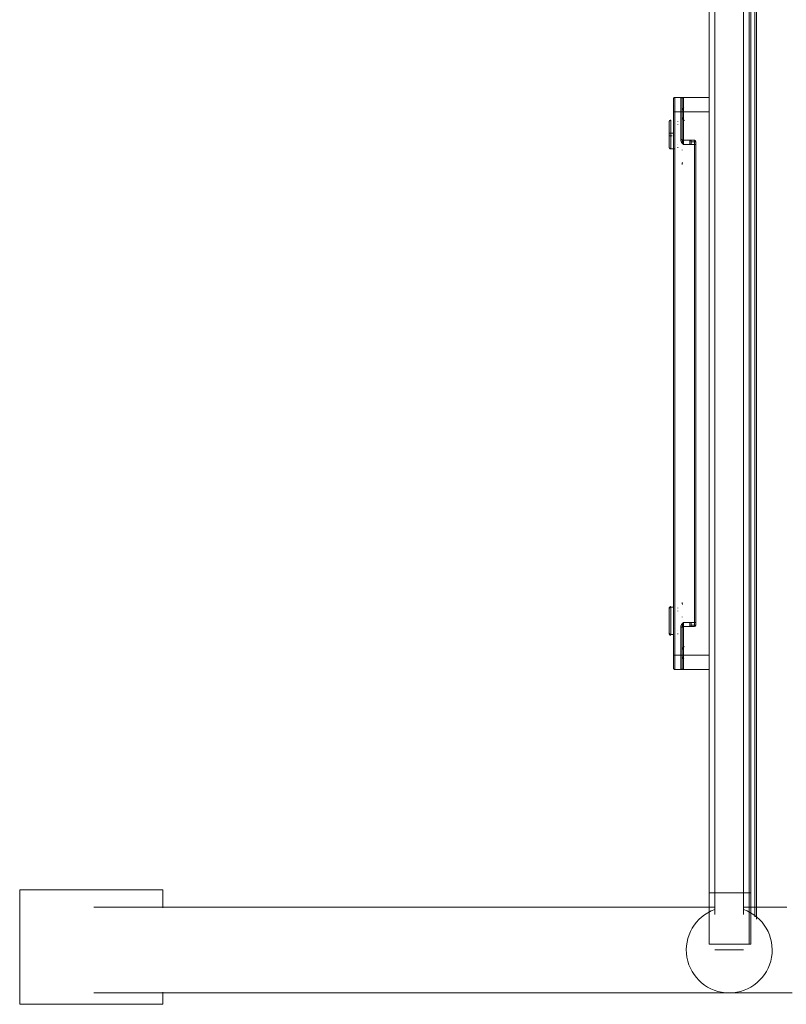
# Model space of a CAD drawing. Header units: millimetres. Extents: x -3388 to 301539, y -5590 to 54660.
# Tile 73 of 216: x 40666 to 40934, y 22081 to 22425. Entities that reach past the tile are written whole.
import ezdxf

# ---------------------------------------------------------------- set-up
doc = ezdxf.new("R2010")
doc.units = ezdxf.units.MM
doc.layers.add('I-FURN', color=30, linetype='Continuous', lineweight=13)

# ---------------------------------------------------------------- blocks, each defined once
blk = doc.blocks.new('300_82_oth_Cascando Whiteboard Round 20 - 4104___default_dwg_72_CADO_WH_D2_ME_WH_4104-19556229-4e verdieping - bouwdeel 3_ 4_ 5')
at = {"layer": 'I-FURN', "color": 8, "lineweight": 9}
for p, q in [((98.5, 14.46), (103, 14.46)), ((293, 14.46), (297.5, 14.46)), ((20, 2), (13.2, 2)), ((13.2, 2), (20, 2)), ((20, -12), (12.69, -12)), ((12.69, -12), (20, -12))]:
    blk.add_line(p, q, dxfattribs=at)
at = {"layer": 'I-FURN', "color": 8, "lineweight": 9, "flags": 128}
for points in [[(10.75, -14.5), (18, -14.5), (1466, -14.5), (1476.75, -14.5)], [(1476.47, -14), (1466, -14), (18, -14), (11.53, -14)]]:
    blk.add_lwpolyline(points, dxfattribs=at)
at = {"layer": 'I-FURN', "color": 8, "lineweight": 9}
for centre, start, end in [((98.5, 13.96), 90, 180), ((297.5, 13.96), 0, 90)]:
    blk.add_arc(centre, 0.5, start, end, dxfattribs=at)
blk = doc.blocks.new('300_82_oth_Cascando Whiteboard Round 20 - 4104___default_dwg_72cado_wh21AD191D793464E4B9ED8C6E3807C616E-19556230-4e verdieping - bouwdeel 3_ 4_ 5')
blk.add_blockref('300_82_oth_Cascando Whiteboard Round 20 - 4104___default_dwg_72_CADO_WH_D2_ME_WH_4104-19556229-4e verdieping - bouwdeel 3_ 4_ 5', (0, 0))
blk = doc.blocks.new('300_82_oth_Cascando Whiteboard Round 20 - 4104___default_dwg_72CADO_WH_D3_ME_WH_BOARD_4104-19556231-4e verdieping - bouwdeel 3_ 4_ 5')
at = {"layer": 'I-FURN', "color": 8, "lineweight": 9}
for p, q in [((2, -12), (2, -12.5)), ((20, -12.5), (11.86, -12.5)), ((11.86, -12.5), (20, -12.5)), ((20, -12), (12.15, -12)), ((12.15, -12), (20, -12)), ((20, -12), (1468, -12)), ((20, -12), (20, -12.5)), ((1468, -12.5), (20, -12.5))]:
    blk.add_line(p, q, dxfattribs=at)
blk = doc.blocks.new('300_82_oth_Cascando Whiteboard Round 20 - 4104___default_dwg_72CADO_WH_D3_ME_WH_FRAME_4104-V294-4e verdieping - bouwdeel 3_ 4_ 5')
at = {"layer": 'I-FURN', "color": 8, "lineweight": 9}
for p, q in [((98, 13.96), (98, 11.96)), ((98, 13.96), (98, 10.96)), ((98, 11.96), (98, 13.96)), ((98, 13.96), (98, 10.96)), ((98, 13.96), (98.51, 13.96)), ((103, 13.96), (98, 13.96)), ((98, 10.96), (98, 13.96)), ((98.51, 13.96), (98, 13.96)), ((102.75, 14.46), (98.5, 14.46)), ((98.5, 14.46), (103, 14.46)), ((103, 14.46), (98.5, 14.46)), ((98.5, 14.46), (102.75, 14.46)), ((293, 14.46), (103, 14.46)), ((103, 14.46), (293, 14.46)), ((103, 14.46), (103, 13.96)), ((293, 13.96), (103, 13.96)), ((103, 13.96), (103, 11.96)), ((110.21, 15.46), (119.79, 15.46)), ((119.79, 15.46), (110.21, 15.46)), ((110.21, 15.46), (110.21, 14.96)), ((110.21, 14.96), (110.21, 15.46)), ((110.21, 15.46), (119.79, 15.46)), ((119.79, 15.46), (110.21, 15.46)), ((119.79, 15.46), (110.21, 15.46)), ((110.21, 15.46), (119.79, 15.46)), ((119.79, 15.46), (110.21, 15.46)), ((110.21, 15.46), (119.79, 15.46)), ((119.31, 15.96), (110.69, 15.96)), ((110.69, 15.96), (119.31, 15.96)), ((119.31, 15.96), (110.69, 15.96)), ((110.69, 15.96), (119.31, 15.96)), ((110.69, 15.96), (119.31, 15.96)), ((119.31, 15.96), (110.69, 15.96)), ((110.69, 15.96), (119.31, 15.96)), ((119.31, 15.96), (110.69, 15.96)), ((119.79, 14.96), (119.79, 15.46)), ((119.79, 15.46), (119.79, 14.96)), ((280, 15.46), (280, 14.29)), ((285.46, 15.46), (280.02, 15.46)), ((280.02, 15.46), (285.46, 15.46)), ((280.02, 15.46), (285.46, 15.46)), ((285.46, 15.46), (280.02, 15.46)), ((281.15, 15.46), (284.54, 15.46)), ((284.54, 15.46), (281.15, 15.46)), ((284.54, 15.46), (281.15, 15.46)), ((281.15, 15.46), (284.54, 15.46)), ((285.46, 15.46), (284.54, 15.46)), ((284.54, 15.46), (285.46, 15.46)), ((284.54, 14.96), (284.54, 15.46)), ((284.54, 15.46), (284.54, 14.96)), ((284.54, 15.46), (289.98, 15.46)), ((289.98, 15.46), (284.54, 15.46)), ((284.54, 15.46), (284.54, 14.96)), ((284.54, 14.96), (284.54, 15.46)), ((284.59, 15.96), (285.41, 15.96)), ((285.41, 15.96), (284.59, 15.96)), ((284.59, 15.96), (285.41, 15.96)), ((285.41, 15.96), (284.59, 15.96)), ((285.41, 15.96), (284.59, 15.96)), ((284.59, 15.96), (285.41, 15.96)), ((285.41, 15.96), (284.59, 15.96)), ((284.59, 15.96), (285.41, 15.96)), ((288.85, 15.46), (285.46, 15.46)), ((285.46, 15.46), (288.85, 15.46)), ((285.46, 14.96), (285.46, 15.46)), ((285.46, 15.46), (285.46, 14.96)), ((293, 14.46), (297.5, 14.46)), ((293, 14.46), (293, 13.96)), ((297.5, 14.46), (293, 14.46)), ((293, 11.96), (293, 13.96)), ((298, 13.96), (293, 13.96)), ((297.5, 14.46), (293.25, 14.46)), ((293.25, 14.46), (297.5, 14.46)), ((297.49, 13.96), (298, 13.96)), ((298, 13.96), (297.49, 13.96)), ((298, 11.96), (298, 13.96)), ((298, 10.96), (298, 13.96)), ((298, 10.96), (298, 13.96)), ((298, 13.96), (298, 11.96)), ((298, 13.96), (298, 10.96)), ((98, 11.96), (103, 11.96)), ((98, 10.96), (98, 1.86)), ((98, 1.86), (98, 10.96)), ((103, 10.96), (98, 10.96)), ((103, 11.46), (98.5, 11.46)), ((98.5, 11.46), (103, 11.46)), ((103, 11.96), (112.77, 11.96)), ((103, 11.46), (103, 11.96)), ((103, 11.46), (112.77, 11.46)), ((112.77, 11.46), (103, 11.46)), ((103, 11.46), (113.95, 11.46)), ((103, 11.46), (103, 10.96)), ((114.5, 10.96), (103, 10.96)), ((103, 10.96), (103, 1.87)), ((113.09, 11.46), (112.5, 11.46)), ((112.5, 11.46), (112.77, 11.46)), ((112.77, 11.46), (112.77, 11.96)), ((113, 10.96), (113, 7.16)), ((113, 7.16), (113, 10.96)), ((113, 10.96), (113, 8.73)), ((113, 10.96), (114.5, 10.96)), ((114.5, 10.96), (113, 10.96)), ((114.5, 10.96), (114.5, 7.16)), ((116.42, 11.46), (116.34, 11.45)), ((281.5, 7.16), (281.5, 10.96)), ((293, 10.96), (281.5, 10.96)), ((283, 10.96), (281.5, 10.96)), ((281.5, 10.96), (283, 10.96)), ((282.04, 11.46), (293, 11.46)), ((283.5, 11.46), (282.91, 11.46)), ((283, 7.16), (283, 10.96)), ((283, 8.73), (283, 10.96)), ((283, 10.96), (283, 7.16)), ((283.23, 11.96), (293, 11.96)), ((283.23, 11.96), (283.23, 11.46)), ((283.23, 11.46), (293, 11.46)), ((293, 11.46), (283.23, 11.46)), ((283.23, 11.46), (283.5, 11.46)), ((293, 11.96), (298, 11.96)), ((293, 11.96), (293, 11.46)), ((293, 11.46), (297.5, 11.46)), ((297.5, 11.46), (293, 11.46)), ((293, 11.46), (293, 10.96)), ((293, 1.91), (293, 10.96)), ((298, 10.96), (293, 10.96)), ((298, 1.91), (298, 10.96)), ((298, 10.96), (298, 1.91)), ((113, 8.73), (113, 8.21)), ((113, 8.21), (113, 7.16)), ((113, 7.16), (114.5, 7.16)), ((113.5, 7.16), (113, 7.16)), ((114.5, 8.81), (113.07, 8.81)), ((113.5, 7.16), (113.5, 8.21)), ((113.5, 7.16), (113.5, 6.66)), ((113.55, 8.31), (114.5, 8.31)), ((114.5, 7.16), (281.5, 7.16)), ((114.5, 7.16), (114.5, 6.66)), ((282.93, 8.81), (281.5, 8.81)), ((281.5, 8.31), (282.45, 8.31)), ((281.5, 7.16), (283, 7.16)), ((281.5, 7.16), (281.5, 6.66)), ((282.5, 8.21), (282.5, 7.16)), ((283, 7.16), (282.5, 7.16)), ((282.5, 6.66), (282.5, 7.16)), ((283, 8.21), (283, 8.73)), ((283, 7.16), (283, 8.21)), ((114.5, 6.66), (113.5, 6.66)), ((114.5, 6.66), (281.5, 6.66)), ((281.5, 6.66), (114.5, 6.66)), ((282.5, 6.66), (281.5, 6.66)), ((20, 0), (12.35, 0)), ((12.35, 0), (20, 0)), ((20, 2), (13.19, 2)), ((13.19, 2), (20, 2)), ((20, 2), (13.19, 2)), ((13.19, 2), (20, 2)), ((1468, 2), (20, 2)), ((20, 2), (20, 0)), ((20, 0), (20, 2)), ((98.48, 0), (98.46, 0)), ((119.03, 0), (119.01, 0)), ((289.03, 0), (289.01, 0)), ((0, 0), (0, -10)), ((98.5, 0), (98.51, 0)), ((98.52, 0), (98.5, 0)), ((107.01, 0), (107, 0)), ((118.99, 0), (119, 0)), ((277.01, 0), (277, 0)), ((288.99, 0), (289, 0)), ((297.49, 0), (297.5, 0)), ((12.35, -10), (20, -10)), ((20, -10), (12.35, -10)), ((20, -12), (20, -10)), ((20, -10), (20, -12)), ((20, -12), (13.11, -12)), ((13.11, -12), (20, -12)), ((20, -12), (13.11, -12)), ((13.11, -12), (20, -12)), ((20, -12), (1468, -12))]:
    blk.add_line(p, q, dxfattribs=at)
at = {"layer": 'I-FURN', "color": 8, "lineweight": 9, "flags": 128}
for points in [[(98, 13.96), (98, 13.98), (98, 14), (98, 14.02), (98.01, 14.04), (98.01, 14.06), (98.01, 14.08), (98.02, 14.1), (98.03, 14.12), (98.03, 14.14), (98.04, 14.15), (98.05, 14.17), (98.06, 14.19), (98.07, 14.21), (98.08, 14.23), (98.09, 14.24), (98.1, 14.26), (98.11, 14.27), (98.12, 14.29), (98.14, 14.3), (98.15, 14.32), (98.17, 14.33), (98.18, 14.35), (98.2, 14.36), (98.21, 14.37), (98.23, 14.38), (98.25, 14.39), (98.26, 14.4), (98.28, 14.41), (98.3, 14.42), (98.32, 14.43), (98.34, 14.43), (98.36, 14.44), (98.38, 14.44), (98.4, 14.45), (98.42, 14.45), (98.43, 14.46), (98.45, 14.46), (98.47, 14.46), (98.49, 14.46), (98.5, 14.46)], [(98, 14), (98, 14.02), (98.01, 14.04), (98.01, 14.06), (98.01, 14.08), (98.02, 14.1), (98.03, 14.12), (98.03, 14.14), (98.04, 14.15), (98.05, 14.17), (98.06, 14.19), (98.07, 14.21), (98.08, 14.23), (98.09, 14.24), (98.1, 14.26), (98.11, 14.27), (98.12, 14.29), (98.14, 14.3), (98.15, 14.32), (98.17, 14.33), (98.18, 14.35), (98.2, 14.36), (98.21, 14.37), (98.23, 14.38), (98.25, 14.39), (98.26, 14.4), (98.28, 14.41), (98.3, 14.42), (98.32, 14.43), (98.34, 14.43), (98.36, 14.44), (98.38, 14.44), (98.4, 14.45), (98.42, 14.45), (98.43, 14.46), (98.45, 14.46), (98.47, 14.46), (98.49, 14.46), (98.5, 14.46)], [(103, 14.46), (102.82, 14.46), (102.64, 14.46), (102.46, 14.46), (102.28, 14.46), (102.11, 14.46), (101.93, 14.46), (101.76, 14.46), (101.58, 14.46), (101.41, 14.46), (101.25, 14.46), (101.08, 14.46), (100.92, 14.46), (100.76, 14.46), (100.61, 14.46), (100.46, 14.46), (100.31, 14.46), (100.17, 14.46), (100.03, 14.46), (99.9, 14.46), (99.77, 14.46), (99.65, 14.46), (99.53, 14.46), (99.42, 14.46), (99.31, 14.46), (99.21, 14.46), (99.12, 14.46), (99.03, 14.46), (98.95, 14.46), (98.87, 14.46), (98.81, 14.46), (98.74, 14.46), (98.69, 14.46), (98.64, 14.46), (98.6, 14.46), (98.57, 14.46), (98.54, 14.46), (98.52, 14.46), (98.51, 14.46), (98.5, 14.46)], [(98.5, 14.46), (98.51, 14.46), (98.55, 14.46), (98.6, 14.46), (98.69, 14.46), (98.79, 14.46), (98.92, 14.46), (99.06, 14.46), (99.24, 14.46), (99.43, 14.46), (99.64, 14.46), (99.88, 14.46), (100.14, 14.46), (100.42, 14.46), (100.71, 14.46), (101.03, 14.46), (101.37, 14.46), (101.73, 14.46), (102.1, 14.46), (102.49, 14.46), (102.9, 14.46)], [(98.5, 14.46), (98.5, 14.46), (98.51, 14.46), (98.53, 14.46), (98.56, 14.46), (98.59, 14.46), (98.63, 14.46), (98.68, 14.46), (98.73, 14.46), (98.79, 14.46), (98.86, 14.46), (98.93, 14.46), (99.01, 14.46), (99.09, 14.46), (99.19, 14.46), (99.29, 14.46), (99.39, 14.46), (99.5, 14.46), (99.62, 14.46), (99.74, 14.46), (99.86, 14.46), (100, 14.46), (100.13, 14.46), (100.27, 14.46), (100.42, 14.46), (100.57, 14.46), (100.72, 14.46), (100.88, 14.46), (101.04, 14.46), (101.2, 14.46), (101.37, 14.46), (101.54, 14.46), (101.71, 14.46), (101.88, 14.46), (102.06, 14.46), (102.24, 14.46), (102.41, 14.46), (102.59, 14.46), (102.77, 14.46), (102.95, 14.46)], [(103.01, 14.46), (102.6, 14.46), (102.2, 14.46), (101.82, 14.46), (101.46, 14.46), (101.12, 14.46), (100.8, 14.46), (100.5, 14.46), (100.21, 14.46), (99.95, 14.46), (99.71, 14.46), (99.49, 14.46), (99.29, 14.46), (99.11, 14.46), (98.95, 14.46), (98.82, 14.46), (98.71, 14.46), (98.62, 14.46), (98.56, 14.46), (98.52, 14.46), (98.5, 14.46)], [(110, 15.46), (110, 15.48), (110, 15.5), (110, 15.52), (110.01, 15.54), (110.01, 15.56), (110.01, 15.58), (110.02, 15.6), (110.03, 15.62), (110.03, 15.64), (110.04, 15.65), (110.05, 15.67), (110.06, 15.69), (110.07, 15.71), (110.08, 15.73), (110.09, 15.74), (110.1, 15.76), (110.11, 15.77), (110.12, 15.79), (110.14, 15.8), (110.15, 15.82), (110.17, 15.83), (110.18, 15.85), (110.2, 15.86), (110.21, 15.87), (110.23, 15.88), (110.25, 15.89), (110.26, 15.9), (110.28, 15.91), (110.3, 15.92), (110.32, 15.93), (110.34, 15.93), (110.36, 15.94), (110.38, 15.94), (110.4, 15.95), (110.42, 15.95), (110.43, 15.96), (110.45, 15.96), (110.47, 15.96), (110.49, 15.96), (110.5, 15.96)], [(110, 15.46), (110, 15.48), (110, 15.5), (110, 15.52), (110.01, 15.54), (110.01, 15.56), (110.01, 15.58), (110.02, 15.6), (110.03, 15.62), (110.03, 15.64), (110.04, 15.65), (110.05, 15.67), (110.06, 15.69), (110.07, 15.71), (110.08, 15.73), (110.09, 15.74), (110.1, 15.76), (110.11, 15.77), (110.12, 15.79), (110.14, 15.8), (110.15, 15.82), (110.17, 15.83), (110.18, 15.85), (110.2, 15.86), (110.21, 15.87), (110.23, 15.88), (110.25, 15.89), (110.26, 15.9), (110.28, 15.91), (110.3, 15.92), (110.32, 15.93), (110.34, 15.93), (110.36, 15.94), (110.38, 15.94), (110.4, 15.95), (110.42, 15.95), (110.43, 15.96), (110.45, 15.96), (110.47, 15.96), (110.49, 15.96), (110.5, 15.96)], [(110.21, 14.46), (110.21, 14.96), (110.21, 15.46)], [(110.21, 15.46), (110.21, 14.96), (110.21, 14.46)], [(110.69, 15.96), (110.64, 15.96), (110.6, 15.96), (110.57, 15.96), (110.54, 15.96), (110.52, 15.96), (110.51, 15.96), (110.5, 15.96)], [(110.5, 15.96), (110.5, 15.96), (110.51, 15.96), (110.53, 15.96), (110.56, 15.96), (110.59, 15.96), (110.63, 15.96), (110.68, 15.96), (110.73, 15.96), (110.79, 15.96), (110.86, 15.96), (110.93, 15.96), (111.01, 15.96), (111.09, 15.96), (111.19, 15.96), (111.29, 15.96), (111.39, 15.96), (111.5, 15.96), (111.62, 15.96), (111.74, 15.96), (111.86, 15.96), (112, 15.96), (112.13, 15.96), (112.27, 15.96), (112.42, 15.96), (112.57, 15.96), (112.72, 15.96), (112.88, 15.96), (113.04, 15.96), (113.2, 15.96), (113.37, 15.96), (113.54, 15.96), (113.71, 15.96), (113.88, 15.96), (114.06, 15.96), (114.24, 15.96), (114.41, 15.96), (114.59, 15.96), (114.77, 15.96), (114.95, 15.96), (115.13, 15.96), (115.31, 15.96), (115.49, 15.96), (115.67, 15.96), (115.85, 15.96), (116.02, 15.96), (116.2, 15.96), (116.37, 15.96), (116.54, 15.96), (116.71, 15.96), (116.87, 15.96), (117.03, 15.96), (117.19, 15.96), (117.35, 15.96), (117.5, 15.96), (117.65, 15.96), (117.79, 15.96), (117.93, 15.96), (118.06, 15.96), (118.19, 15.96), (118.32, 15.96), (118.44, 15.96), (118.55, 15.96), (118.66, 15.96), (118.76, 15.96), (118.86, 15.96), (118.95, 15.96), (119.03, 15.96), (119.11, 15.96), (119.18, 15.96), (119.24, 15.96), (119.3, 15.96), (119.31, 15.96)], [(119.31, 15.96), (119.25, 15.96), (119.19, 15.96), (119.12, 15.96), (119.05, 15.96), (118.96, 15.96), (118.88, 15.96), (118.78, 15.96), (118.68, 15.96), (118.57, 15.96), (118.46, 15.96), (118.34, 15.96), (118.22, 15.96), (118.09, 15.96), (117.96, 15.96), (117.82, 15.96), (117.68, 15.96), (117.53, 15.96), (117.38, 15.96), (117.23, 15.96), (117.07, 15.96), (116.91, 15.96), (116.74, 15.96), (116.58, 15.96), (116.41, 15.96), (116.23, 15.96), (116.06, 15.96), (115.89, 15.96), (115.71, 15.96), (115.53, 15.96), (115.35, 15.96), (115.17, 15.96), (114.99, 15.96), (114.81, 15.96), (114.63, 15.96), (114.45, 15.96), (114.27, 15.96), (114.1, 15.96), (113.92, 15.96), (113.75, 15.96), (113.58, 15.96), (113.41, 15.96), (113.24, 15.96), (113.08, 15.96), (112.91, 15.96), (112.76, 15.96), (112.6, 15.96), (112.45, 15.96), (112.31, 15.96), (112.16, 15.96), (112.03, 15.96), (111.89, 15.96), (111.77, 15.96), (111.64, 15.96), (111.53, 15.96), (111.41, 15.96), (111.31, 15.96), (111.21, 15.96), (111.11, 15.96), (111.03, 15.96), (110.95, 15.96), (110.87, 15.96), (110.8, 15.96), (110.74, 15.96), (110.69, 15.96), (110.64, 15.96), (110.6, 15.96), (110.56, 15.96), (110.54, 15.96), (110.52, 15.96), (110.51, 15.96), (110.5, 15.96)], [(110.5, 15.96), (110.5, 15.96), (110.51, 15.96), (110.53, 15.96), (110.56, 15.96), (110.59, 15.96), (110.63, 15.96), (110.68, 15.96), (110.69, 15.96)], [(119.5, 15.96), (119.5, 15.96), (119.49, 15.96), (119.47, 15.96), (119.44, 15.96), (119.41, 15.96), (119.37, 15.96), (119.32, 15.96), (119.27, 15.96), (119.21, 15.96), (119.14, 15.96), (119.07, 15.96), (118.99, 15.96), (118.91, 15.96), (118.81, 15.96), (118.71, 15.96), (118.61, 15.96), (118.5, 15.96), (118.38, 15.96), (118.26, 15.96), (118.14, 15.96), (118, 15.96), (117.87, 15.96), (117.73, 15.96), (117.58, 15.96), (117.43, 15.96), (117.28, 15.96), (117.12, 15.96), (116.96, 15.96), (116.8, 15.96), (116.63, 15.96), (116.46, 15.96), (116.29, 15.96), (116.12, 15.96), (115.94, 15.96), (115.76, 15.96), (115.59, 15.96), (115.41, 15.96), (115.23, 15.96), (115.05, 15.96), (114.87, 15.96), (114.69, 15.96), (114.51, 15.96), (114.33, 15.96), (114.15, 15.96), (113.98, 15.96), (113.8, 15.96), (113.63, 15.96), (113.46, 15.96), (113.29, 15.96), (113.13, 15.96), (112.97, 15.96), (112.81, 15.96), (112.65, 15.96), (112.5, 15.96), (112.35, 15.96), (112.21, 15.96), (112.07, 15.96), (111.94, 15.96), (111.81, 15.96), (111.68, 15.96), (111.56, 15.96), (111.45, 15.96), (111.34, 15.96), (111.24, 15.96), (111.14, 15.96), (111.05, 15.96), (110.97, 15.96), (110.89, 15.96), (110.82, 15.96), (110.76, 15.96), (110.7, 15.96), (110.69, 15.96)], [(110.69, 15.96), (110.75, 15.96), (110.81, 15.96), (110.88, 15.96), (110.95, 15.96), (111.04, 15.96), (111.12, 15.96), (111.22, 15.96), (111.32, 15.96), (111.43, 15.96), (111.54, 15.96), (111.66, 15.96), (111.78, 15.96), (111.91, 15.96), (112.04, 15.96), (112.18, 15.96), (112.32, 15.96), (112.47, 15.96), (112.62, 15.96), (112.77, 15.96), (112.93, 15.96), (113.09, 15.96), (113.26, 15.96), (113.42, 15.96), (113.59, 15.96), (113.77, 15.96), (113.94, 15.96), (114.11, 15.96), (114.29, 15.96), (114.47, 15.96), (114.65, 15.96), (114.83, 15.96), (115.01, 15.96), (115.19, 15.96), (115.37, 15.96), (115.55, 15.96), (115.73, 15.96), (115.9, 15.96), (116.08, 15.96), (116.25, 15.96), (116.42, 15.96), (116.59, 15.96), (116.76, 15.96), (116.92, 15.96), (117.09, 15.96), (117.24, 15.96), (117.4, 15.96), (117.55, 15.96), (117.69, 15.96), (117.84, 15.96), (117.97, 15.96), (118.11, 15.96), (118.23, 15.96), (118.36, 15.96), (118.47, 15.96), (118.59, 15.96), (118.69, 15.96), (118.79, 15.96), (118.89, 15.96), (118.97, 15.96), (119.05, 15.96), (119.13, 15.96), (119.2, 15.96), (119.26, 15.96), (119.31, 15.96), (119.36, 15.96), (119.4, 15.96), (119.44, 15.96), (119.46, 15.96), (119.48, 15.96), (119.49, 15.96), (119.5, 15.96)], [(119.31, 15.96), (119.36, 15.96), (119.4, 15.96), (119.43, 15.96), (119.46, 15.96), (119.48, 15.96), (119.49, 15.96), (119.5, 15.96)], [(119.5, 15.96), (119.5, 15.96), (119.49, 15.96), (119.47, 15.96), (119.44, 15.96), (119.41, 15.96), (119.37, 15.96), (119.32, 15.96), (119.31, 15.96)], [(119.5, 15.96), (119.52, 15.96), (119.54, 15.96), (119.56, 15.96), (119.58, 15.95), (119.6, 15.95), (119.62, 15.95), (119.64, 15.94), (119.66, 15.93), (119.68, 15.93), (119.69, 15.92), (119.71, 15.91), (119.73, 15.9), (119.75, 15.89), (119.77, 15.88), (119.78, 15.87), (119.8, 15.86), (119.81, 15.85), (119.83, 15.84), (119.84, 15.82), (119.86, 15.81), (119.87, 15.79), (119.89, 15.78), (119.9, 15.76), (119.91, 15.75), (119.92, 15.73), (119.93, 15.71), (119.94, 15.7), (119.95, 15.68), (119.96, 15.66), (119.97, 15.64), (119.97, 15.62), (119.98, 15.6), (119.98, 15.58), (119.99, 15.56), (119.99, 15.54), (120, 15.53), (120, 15.51), (120, 15.49), (120, 15.47), (120, 15.46)], [(119.5, 15.96), (119.52, 15.96), (119.54, 15.96), (119.56, 15.96), (119.58, 15.95), (119.6, 15.95), (119.62, 15.95), (119.64, 15.94), (119.66, 15.93), (119.68, 15.93), (119.69, 15.92), (119.71, 15.91), (119.73, 15.9), (119.75, 15.89), (119.77, 15.88), (119.78, 15.87), (119.8, 15.86), (119.81, 15.85), (119.83, 15.84), (119.84, 15.82), (119.86, 15.81), (119.87, 15.79), (119.89, 15.78), (119.9, 15.76), (119.91, 15.75), (119.92, 15.73), (119.93, 15.71), (119.94, 15.7), (119.95, 15.68), (119.96, 15.66), (119.97, 15.64), (119.97, 15.62), (119.98, 15.6), (119.98, 15.58), (119.99, 15.56), (119.99, 15.54), (120, 15.53), (120, 15.51), (120, 15.49), (120, 15.47), (120, 15.46)], [(119.79, 15.46), (119.79, 14.96), (119.79, 14.46)], [(119.79, 14.46), (119.79, 14.96), (119.79, 15.46)], [(280, 15.46), (280, 15.48), (280, 15.5), (280, 15.52), (280.01, 15.54), (280.01, 15.56), (280.01, 15.58), (280.02, 15.6), (280.03, 15.62), (280.03, 15.64), (280.04, 15.65), (280.05, 15.67), (280.06, 15.69), (280.07, 15.71), (280.08, 15.73), (280.09, 15.74), (280.1, 15.76), (280.11, 15.77), (280.12, 15.79), (280.14, 15.8), (280.15, 15.82), (280.17, 15.83), (280.18, 15.85), (280.2, 15.86), (280.21, 15.87), (280.23, 15.88), (280.25, 15.89), (280.26, 15.9), (280.28, 15.91), (280.3, 15.92), (280.32, 15.93), (280.34, 15.93), (280.36, 15.94), (280.38, 15.94), (280.4, 15.95), (280.42, 15.95), (280.43, 15.96), (280.45, 15.96), (280.47, 15.96), (280.49, 15.96), (280.5, 15.96)], [(280, 15.5), (280, 15.52), (280.01, 15.54), (280.01, 15.56), (280.01, 15.58), (280.02, 15.6), (280.03, 15.62), (280.03, 15.64), (280.04, 15.65), (280.05, 15.67), (280.06, 15.69), (280.07, 15.71), (280.08, 15.73), (280.09, 15.74), (280.1, 15.76), (280.11, 15.77), (280.12, 15.79), (280.14, 15.8), (280.15, 15.82), (280.17, 15.83), (280.18, 15.85), (280.2, 15.86), (280.21, 15.87), (280.23, 15.88), (280.25, 15.89), (280.26, 15.9), (280.28, 15.91), (280.3, 15.92), (280.32, 15.93), (280.34, 15.93), (280.36, 15.94), (280.38, 15.94), (280.4, 15.95), (280.42, 15.95), (280.43, 15.96), (280.45, 15.96), (280.47, 15.96), (280.49, 15.96), (280.5, 15.96)], [(285.41, 15.96), (285.23, 15.96), (285.05, 15.96), (284.87, 15.96), (284.69, 15.96), (284.51, 15.96), (284.34, 15.96), (284.16, 15.96), (283.98, 15.96), (283.81, 15.96), (283.64, 15.96), (283.47, 15.96), (283.3, 15.96), (283.13, 15.96), (282.97, 15.96), (282.81, 15.96), (282.66, 15.96), (282.5, 15.96), (282.36, 15.96), (282.21, 15.96), (282.07, 15.96), (281.94, 15.96), (281.81, 15.96), (281.69, 15.96), (281.57, 15.96), (281.45, 15.96), (281.34, 15.96), (281.24, 15.96), (281.15, 15.96), (281.06, 15.96), (280.97, 15.96), (280.9, 15.96), (280.83, 15.96), (280.76, 15.96), (280.7, 15.96), (280.65, 15.96), (280.61, 15.96), (280.57, 15.96), (280.55, 15.96), (280.52, 15.96), (280.51, 15.96), (280.5, 15.96)], [(280.5, 15.96), (280.5, 15.96), (280.51, 15.96), (280.53, 15.96), (280.56, 15.96), (280.59, 15.96), (280.63, 15.96), (280.68, 15.96), (280.73, 15.96), (280.79, 15.96), (280.86, 15.96), (280.93, 15.96), (281.01, 15.96), (281.09, 15.96), (281.19, 15.96), (281.29, 15.96), (281.39, 15.96), (281.5, 15.96), (281.62, 15.96), (281.74, 15.96), (281.86, 15.96), (282, 15.96), (282.13, 15.96), (282.27, 15.96), (282.42, 15.96), (282.57, 15.96), (282.72, 15.96), (282.88, 15.96), (283.04, 15.96), (283.2, 15.96), (283.37, 15.96), (283.54, 15.96), (283.71, 15.96), (283.88, 15.96), (284.06, 15.96), (284.24, 15.96), (284.41, 15.96), (284.59, 15.96)], [(284.59, 15.96), (284.41, 15.96), (284.23, 15.96), (284.05, 15.96), (283.88, 15.96), (283.7, 15.96), (283.53, 15.96), (283.36, 15.96), (283.2, 15.96), (283.03, 15.96), (282.87, 15.96), (282.72, 15.96), (282.56, 15.96), (282.41, 15.96), (282.27, 15.96), (282.13, 15.96), (281.99, 15.96), (281.86, 15.96), (281.73, 15.96), (281.61, 15.96), (281.5, 15.96), (281.39, 15.96), (281.28, 15.96), (281.18, 15.96), (281.09, 15.96), (281.01, 15.96), (280.93, 15.96), (280.85, 15.96), (280.79, 15.96), (280.73, 15.96), (280.67, 15.96), (280.63, 15.96), (280.59, 15.96), (280.56, 15.96), (280.53, 15.96), (280.51, 15.96), (280.5, 15.96), (280.5, 15.96)], [(280.5, 15.96), (280.5, 15.96), (280.51, 15.96), (280.53, 15.96), (280.56, 15.96), (280.59, 15.96), (280.63, 15.96), (280.68, 15.96), (280.73, 15.96), (280.79, 15.96), (280.86, 15.96), (280.93, 15.96), (281.01, 15.96), (281.09, 15.96), (281.19, 15.96), (281.29, 15.96), (281.39, 15.96), (281.5, 15.96), (281.62, 15.96), (281.74, 15.96), (281.86, 15.96), (282, 15.96), (282.13, 15.96), (282.27, 15.96), (282.42, 15.96), (282.57, 15.96), (282.72, 15.96), (282.88, 15.96), (283.04, 15.96), (283.2, 15.96), (283.37, 15.96), (283.54, 15.96), (283.71, 15.96), (283.88, 15.96), (284.06, 15.96), (284.24, 15.96), (284.41, 15.96), (284.59, 15.96), (284.77, 15.96), (284.95, 15.96), (285.13, 15.96), (285.31, 15.96), (285.41, 15.96)], [(284.59, 15.96), (284.77, 15.96), (284.95, 15.96), (285.13, 15.96), (285.31, 15.96), (285.49, 15.96), (285.66, 15.96), (285.84, 15.96), (286.02, 15.96), (286.19, 15.96), (286.36, 15.96), (286.53, 15.96), (286.7, 15.96), (286.87, 15.96), (287.03, 15.96), (287.19, 15.96), (287.34, 15.96), (287.5, 15.96), (287.64, 15.96), (287.79, 15.96), (287.93, 15.96), (288.06, 15.96), (288.19, 15.96), (288.31, 15.96), (288.43, 15.96), (288.55, 15.96), (288.66, 15.96), (288.76, 15.96), (288.85, 15.96), (288.94, 15.96), (289.03, 15.96), (289.1, 15.96), (289.17, 15.96), (289.24, 15.96), (289.3, 15.96), (289.35, 15.96), (289.39, 15.96), (289.43, 15.96), (289.45, 15.96), (289.48, 15.96), (289.49, 15.96), (289.5, 15.96)], [(289.5, 15.96), (289.5, 15.96), (289.49, 15.96), (289.47, 15.96), (289.44, 15.96), (289.41, 15.96), (289.37, 15.96), (289.32, 15.96), (289.27, 15.96), (289.21, 15.96), (289.14, 15.96), (289.07, 15.96), (288.99, 15.96), (288.91, 15.96), (288.81, 15.96), (288.71, 15.96), (288.61, 15.96), (288.5, 15.96), (288.38, 15.96), (288.26, 15.96), (288.14, 15.96), (288, 15.96), (287.87, 15.96), (287.73, 15.96), (287.58, 15.96), (287.43, 15.96), (287.28, 15.96), (287.12, 15.96), (286.96, 15.96), (286.8, 15.96), (286.63, 15.96), (286.46, 15.96), (286.29, 15.96), (286.12, 15.96), (285.94, 15.96), (285.76, 15.96), (285.59, 15.96), (285.41, 15.96), (285.23, 15.96), (285.05, 15.96), (284.87, 15.96), (284.69, 15.96), (284.59, 15.96)], [(289.5, 15.96), (289.5, 15.96), (289.49, 15.96), (289.47, 15.96), (289.44, 15.96), (289.41, 15.96), (289.37, 15.96), (289.32, 15.96), (289.27, 15.96), (289.21, 15.96), (289.14, 15.96), (289.07, 15.96), (288.99, 15.96), (288.91, 15.96), (288.81, 15.96), (288.71, 15.96), (288.61, 15.96), (288.5, 15.96), (288.38, 15.96), (288.26, 15.96), (288.14, 15.96), (288, 15.96), (287.87, 15.96), (287.73, 15.96), (287.58, 15.96), (287.43, 15.96), (287.28, 15.96), (287.12, 15.96), (286.96, 15.96), (286.8, 15.96), (286.63, 15.96), (286.46, 15.96), (286.29, 15.96), (286.12, 15.96), (285.94, 15.96), (285.76, 15.96), (285.59, 15.96), (285.41, 15.96)], [(285.41, 15.96), (285.59, 15.96), (285.77, 15.96), (285.95, 15.96), (286.12, 15.96), (286.3, 15.96), (286.47, 15.96), (286.64, 15.96), (286.8, 15.96), (286.97, 15.96), (287.13, 15.96), (287.28, 15.96), (287.44, 15.96), (287.59, 15.96), (287.73, 15.96), (287.87, 15.96), (288.01, 15.96), (288.14, 15.96), (288.27, 15.96), (288.39, 15.96), (288.5, 15.96), (288.61, 15.96), (288.72, 15.96), (288.82, 15.96), (288.91, 15.96), (288.99, 15.96), (289.07, 15.96), (289.15, 15.96), (289.21, 15.96), (289.27, 15.96), (289.33, 15.96), (289.37, 15.96), (289.41, 15.96), (289.44, 15.96), (289.47, 15.96), (289.49, 15.96), (289.5, 15.96), (289.5, 15.96)], [(285.46, 15.46), (285.46, 14.96), (285.46, 14.46)], [(285.46, 14.46), (285.46, 14.96), (285.46, 15.46)], [(289.5, 15.96), (289.52, 15.96), (289.54, 15.96), (289.56, 15.96), (289.58, 15.95), (289.6, 15.95), (289.62, 15.95), (289.64, 15.94), (289.66, 15.93), (289.68, 15.93), (289.69, 15.92), (289.71, 15.91), (289.73, 15.9), (289.75, 15.89), (289.77, 15.88), (289.78, 15.87), (289.8, 15.86), (289.81, 15.85), (289.83, 15.84), (289.84, 15.82), (289.86, 15.81), (289.87, 15.79), (289.89, 15.78), (289.9, 15.76), (289.91, 15.75), (289.92, 15.73), (289.93, 15.71), (289.94, 15.7), (289.95, 15.68), (289.96, 15.66), (289.97, 15.64), (289.97, 15.62), (289.98, 15.6), (289.98, 15.58), (289.99, 15.56), (289.99, 15.54), (290, 15.53), (290, 15.51), (290, 15.49), (290, 15.47), (290, 15.46)], [(289.5, 15.96), (289.52, 15.96), (289.54, 15.96), (289.56, 15.96), (289.58, 15.95), (289.6, 15.95), (289.62, 15.95), (289.64, 15.94), (289.66, 15.93), (289.68, 15.93), (289.69, 15.92), (289.71, 15.91), (289.73, 15.9), (289.75, 15.89), (289.77, 15.88), (289.78, 15.87), (289.8, 15.86), (289.81, 15.85), (289.83, 15.84), (289.84, 15.82), (289.86, 15.81), (289.87, 15.79), (289.89, 15.78), (289.9, 15.76), (289.91, 15.75), (289.92, 15.73), (289.93, 15.71), (289.94, 15.7), (289.95, 15.68), (289.96, 15.66), (289.97, 15.64), (289.97, 15.62), (289.98, 15.6), (289.98, 15.58), (289.99, 15.56), (289.99, 15.54), (290, 15.53), (290, 15.51)], [(292.99, 14.46), (293.4, 14.46), (293.8, 14.46), (294.18, 14.46), (294.54, 14.46), (294.88, 14.46), (295.2, 14.46), (295.5, 14.46), (295.79, 14.46), (296.05, 14.46), (296.29, 14.46), (296.51, 14.46), (296.71, 14.46), (296.89, 14.46), (297.05, 14.46), (297.18, 14.46), (297.29, 14.46), (297.38, 14.46), (297.44, 14.46), (297.48, 14.46), (297.5, 14.46)], [(297.5, 14.46), (297.5, 14.46), (297.49, 14.46), (297.47, 14.46), (297.44, 14.46), (297.41, 14.46), (297.37, 14.46), (297.32, 14.46), (297.27, 14.46), (297.21, 14.46), (297.14, 14.46), (297.07, 14.46), (296.99, 14.46), (296.91, 14.46), (296.81, 14.46), (296.71, 14.46), (296.61, 14.46), (296.5, 14.46), (296.38, 14.46), (296.26, 14.46), (296.14, 14.46), (296, 14.46), (295.87, 14.46), (295.73, 14.46), (295.58, 14.46), (295.43, 14.46), (295.28, 14.46), (295.12, 14.46), (294.96, 14.46), (294.8, 14.46), (294.63, 14.46), (294.46, 14.46), (294.29, 14.46), (294.12, 14.46), (293.94, 14.46), (293.76, 14.46), (293.59, 14.46), (293.41, 14.46), (293.23, 14.46), (293.05, 14.46), (293, 14.46)], [(293, 14.46), (293.18, 14.46), (293.36, 14.46), (293.54, 14.46), (293.72, 14.46), (293.89, 14.46), (294.07, 14.46), (294.24, 14.46), (294.42, 14.46), (294.59, 14.46), (294.75, 14.46), (294.92, 14.46), (295.08, 14.46), (295.24, 14.46), (295.39, 14.46), (295.54, 14.46), (295.69, 14.46), (295.83, 14.46), (295.97, 14.46), (296.1, 14.46), (296.23, 14.46), (296.35, 14.46), (296.47, 14.46), (296.58, 14.46), (296.69, 14.46), (296.79, 14.46), (296.88, 14.46), (296.97, 14.46), (297.05, 14.46), (297.13, 14.46), (297.19, 14.46), (297.26, 14.46), (297.31, 14.46), (297.36, 14.46), (297.4, 14.46), (297.43, 14.46), (297.46, 14.46), (297.48, 14.46), (297.49, 14.46), (297.5, 14.46)], [(297.5, 14.46), (297.49, 14.46), (297.45, 14.46), (297.4, 14.46), (297.31, 14.46), (297.21, 14.46), (297.08, 14.46), (296.94, 14.46), (296.76, 14.46), (296.57, 14.46), (296.36, 14.46), (296.12, 14.46), (295.86, 14.46), (295.58, 14.46), (295.29, 14.46), (294.97, 14.46), (294.63, 14.46), (294.27, 14.46), (293.9, 14.46), (293.51, 14.46), (293.1, 14.46)], [(297.5, 14.46), (297.52, 14.46), (297.54, 14.46), (297.56, 14.46), (297.58, 14.45), (297.6, 14.45), (297.62, 14.45), (297.64, 14.44), (297.66, 14.43), (297.68, 14.43), (297.69, 14.42), (297.71, 14.41), (297.73, 14.4), (297.75, 14.39), (297.77, 14.38), (297.78, 14.37), (297.8, 14.36), (297.81, 14.35), (297.83, 14.34), (297.84, 14.32), (297.86, 14.31), (297.87, 14.29), (297.89, 14.28), (297.9, 14.26), (297.91, 14.25), (297.92, 14.23), (297.93, 14.21), (297.94, 14.2), (297.95, 14.18), (297.96, 14.16), (297.97, 14.14), (297.97, 14.12), (297.98, 14.1), (297.98, 14.08), (297.99, 14.06), (297.99, 14.04), (298, 14.03), (298, 14.01), (298, 13.99), (298, 13.97), (298, 13.96)], [(297.5, 14.46), (297.52, 14.46), (297.54, 14.46), (297.56, 14.46), (297.58, 14.45), (297.6, 14.45), (297.62, 14.45), (297.64, 14.44), (297.66, 14.43), (297.68, 14.43), (297.69, 14.42), (297.71, 14.41), (297.73, 14.4), (297.75, 14.39), (297.77, 14.38), (297.78, 14.37), (297.8, 14.36), (297.81, 14.35), (297.83, 14.34), (297.84, 14.32), (297.86, 14.31), (297.87, 14.29), (297.89, 14.28), (297.9, 14.26), (297.91, 14.25), (297.92, 14.23), (297.93, 14.21), (297.94, 14.2), (297.95, 14.18), (297.96, 14.16), (297.97, 14.14), (297.97, 14.12), (297.98, 14.1), (297.98, 14.08), (297.99, 14.06), (297.99, 14.04), (298, 14.03), (298, 14.01)], [(98.5, 11.46), (98.48, 11.46), (98.46, 11.46), (98.44, 11.46), (98.42, 11.47), (98.4, 11.47), (98.38, 11.47), (98.36, 11.48), (98.34, 11.49)], [(98.5, 11.46), (98.5, 11.46), (98.51, 11.46), (98.53, 11.46), (98.56, 11.46), (98.59, 11.46), (98.63, 11.46), (98.68, 11.46), (98.73, 11.46), (98.79, 11.46), (98.86, 11.46), (98.93, 11.46), (99.01, 11.46), (99.09, 11.46), (99.19, 11.46), (99.29, 11.46), (99.39, 11.46), (99.5, 11.46), (99.62, 11.46), (99.74, 11.46), (99.86, 11.46), (100, 11.46), (100.13, 11.46), (100.27, 11.46), (100.42, 11.46), (100.57, 11.46), (100.72, 11.46), (100.88, 11.46), (101.04, 11.46), (101.2, 11.46), (101.37, 11.46), (101.54, 11.46), (101.71, 11.46), (101.88, 11.46), (102.06, 11.46), (102.24, 11.46), (102.41, 11.46), (102.59, 11.46), (102.77, 11.46), (102.95, 11.46), (103, 11.46)], [(98.57, 11.46), (98.54, 11.46), (98.52, 11.46), (98.51, 11.46), (98.5, 11.46)], [(106.06, 10.72), (106, 10.78), (105.95, 10.84), (105.89, 10.89), (105.83, 10.95), (105.77, 11), (105.71, 11.05), (105.65, 11.1), (105.58, 11.14), (105.51, 11.18), (105.44, 11.22), (105.37, 11.26), (105.3, 11.29), (105.22, 11.32), (105.15, 11.35), (105.07, 11.38), (105, 11.4), (104.92, 11.42), (104.84, 11.43), (104.76, 11.44), (104.68, 11.45), (104.6, 11.46), (104.52, 11.46), (104.5, 11.46)], [(110.5, 12.96), (110.48, 12.96), (110.46, 12.96), (110.44, 12.96), (110.42, 12.97), (110.4, 12.97)], [(110.54, 12.96), (110.52, 12.96), (110.51, 12.96), (110.5, 12.96)], [(110.5, 12.96), (110.5, 12.96), (110.51, 12.96), (110.53, 12.96), (110.56, 12.96)], [(111.58, 12.95), (111.57, 12.96), (111.55, 12.96), (111.53, 12.96), (111.51, 12.96), (111.5, 12.96)], [(113, 10.96), (113, 10.98), (113, 11), (113, 11.02), (112.99, 11.04), (112.99, 11.06), (112.99, 11.08), (112.98, 11.1), (112.97, 11.12), (112.97, 11.14), (112.96, 11.15), (112.95, 11.17), (112.94, 11.19), (112.93, 11.21), (112.92, 11.23), (112.91, 11.24), (112.9, 11.26), (112.89, 11.27), (112.88, 11.29), (112.86, 11.3), (112.85, 11.32), (112.83, 11.33), (112.82, 11.35), (112.8, 11.36), (112.79, 11.37), (112.77, 11.38), (112.75, 11.39), (112.74, 11.4), (112.72, 11.41), (112.7, 11.42), (112.68, 11.43), (112.66, 11.43), (112.64, 11.44), (112.62, 11.44), (112.6, 11.45), (112.58, 11.45), (112.57, 11.46), (112.55, 11.46), (112.53, 11.46), (112.51, 11.46), (112.5, 11.46)], [(118.5, 12.96), (118.48, 12.96), (118.46, 12.96), (118.44, 12.96), (118.42, 12.95)], [(119.43, 12.96), (119.46, 12.96), (119.48, 12.96), (119.49, 12.96), (119.5, 12.96)], [(119.5, 12.96), (119.5, 12.96), (119.49, 12.96), (119.47, 12.96), (119.44, 12.96)], [(119.6, 12.97), (119.58, 12.97), (119.57, 12.96), (119.55, 12.96), (119.53, 12.96), (119.51, 12.96), (119.5, 12.96)], [(121.5, 11.46), (121.42, 11.46), (121.34, 11.45), (121.26, 11.45), (121.18, 11.43), (121.1, 11.42), (121.02, 11.4), (120.95, 11.38), (120.87, 11.36), (120.8, 11.33)], [(275.22, 11.32), (275.15, 11.35), (275.07, 11.38), (275, 11.4), (274.92, 11.42), (274.84, 11.43), (274.76, 11.44), (274.68, 11.45), (274.6, 11.46), (274.52, 11.46), (274.5, 11.46)], [(279.68, 11.45), (279.6, 11.46), (279.52, 11.46), (279.5, 11.46)], [(280.5, 12.96), (280.48, 12.96), (280.46, 12.96), (280.44, 12.96), (280.42, 12.97), (280.4, 12.97)], [(280.56, 12.96), (280.53, 12.96), (280.51, 12.96), (280.5, 12.96), (280.5, 12.96)], [(280.5, 12.96), (280.5, 12.96), (280.51, 12.96), (280.53, 12.96), (280.56, 12.96)], [(281.58, 12.95), (281.57, 12.96), (281.55, 12.96), (281.53, 12.96), (281.51, 12.96), (281.5, 12.96)], [(283.5, 11.46), (283.48, 11.46), (283.46, 11.46), (283.44, 11.46), (283.42, 11.45), (283.4, 11.45), (283.38, 11.45), (283.36, 11.44), (283.34, 11.43), (283.32, 11.43), (283.31, 11.42), (283.29, 11.41), (283.27, 11.4), (283.25, 11.39), (283.23, 11.38), (283.22, 11.37), (283.2, 11.36), (283.19, 11.35), (283.17, 11.34), (283.16, 11.32), (283.14, 11.31), (283.13, 11.29), (283.11, 11.28), (283.1, 11.26), (283.09, 11.25), (283.08, 11.23), (283.07, 11.21), (283.06, 11.2), (283.05, 11.18), (283.04, 11.16), (283.03, 11.14), (283.03, 11.12), (283.02, 11.1), (283.02, 11.08), (283.01, 11.06), (283.01, 11.04), (283, 11.03), (283, 11.01), (283, 10.99), (283, 10.97), (283, 10.96)], [(288.5, 12.96), (288.48, 12.96), (288.46, 12.96), (288.44, 12.96), (288.42, 12.95)], [(289.44, 12.96), (289.47, 12.96), (289.49, 12.96), (289.5, 12.96), (289.5, 12.96)], [(289.5, 12.96), (289.5, 12.96), (289.49, 12.96), (289.47, 12.96), (289.44, 12.96)], [(289.6, 12.97), (289.58, 12.97), (289.57, 12.96), (289.55, 12.96), (289.53, 12.96), (289.51, 12.96), (289.5, 12.96)], [(291.5, 11.46), (291.42, 11.46), (291.34, 11.45), (291.26, 11.45), (291.18, 11.43), (291.1, 11.42), (291.02, 11.4), (290.95, 11.38), (290.87, 11.36), (290.8, 11.33), (290.72, 11.3), (290.65, 11.27), (290.58, 11.23), (290.51, 11.2), (290.44, 11.15), (290.37, 11.11), (290.31, 11.06), (290.24, 11.02), (290.18, 10.96), (290.12, 10.91), (290.07, 10.85), (290.01, 10.79), (289.96, 10.73), (289.91, 10.67)], [(293, 11.46), (293.18, 11.46), (293.36, 11.46), (293.54, 11.46), (293.72, 11.46), (293.89, 11.46), (294.07, 11.46), (294.24, 11.46), (294.42, 11.46), (294.59, 11.46), (294.75, 11.46), (294.92, 11.46), (295.08, 11.46), (295.24, 11.46), (295.39, 11.46), (295.54, 11.46), (295.69, 11.46), (295.83, 11.46), (295.97, 11.46), (296.1, 11.46), (296.23, 11.46), (296.35, 11.46), (296.47, 11.46), (296.58, 11.46), (296.69, 11.46), (296.79, 11.46), (296.88, 11.46), (296.97, 11.46), (297.05, 11.46), (297.13, 11.46), (297.19, 11.46), (297.26, 11.46), (297.31, 11.46), (297.36, 11.46), (297.4, 11.46), (297.43, 11.46), (297.46, 11.46), (297.48, 11.46), (297.49, 11.46), (297.5, 11.46)], [(297.5, 11.46), (297.5, 11.46), (297.49, 11.46), (297.47, 11.46), (297.44, 11.46)], [(297.66, 11.49), (297.64, 11.48), (297.62, 11.48), (297.6, 11.47), (297.58, 11.47), (297.57, 11.46), (297.55, 11.46), (297.53, 11.46), (297.51, 11.46), (297.5, 11.46)], [(113.5, 8.26), (113.15, 8.27), (113, 8.21)], [(283, 8.21), (282.85, 8.27), (282.5, 8.26)], [(20, 2), (19.28, 2), (18.56, 2), (17.85, 2), (17.13, 2), (16.42, 2), (15.72, 2), (15.03, 2), (14.34, 2), (13.66, 2), (12.99, 2), (12.33, 2), (11.69, 2), (11.06, 2), (10.44, 2), (9.84, 2), (9.25, 2), (8.68, 2), (8.13, 2), (7.6, 2), (7.09, 2), (6.6, 2), (6.13, 2), (5.68, 2), (5.25, 2), (4.85, 2), (4.48, 2), (4.12, 2), (3.8, 2), (3.5, 2), (3.22, 2), (2.98, 2), (2.76, 2), (2.56, 2), (2.4, 2), (2.26, 2), (2.15, 2), (2.07, 2), (2.02, 2), (2, 2)], [(13.48, 2), (14.15, 2), (14.84, 2), (15.53, 2), (16.23, 2), (16.94, 2), (17.65, 2), (18.37, 2), (19.09, 2), (19.81, 2), (20, 2)], [(20, 2), (382, 2), (744, 2), (1106, 2), (1468, 2)], [(1468, 2), (1106, 2), (744, 2), (382, 2), (20, 2)], [(20, 0), (20, -2.5), (20, -5), (20, -7.5), (20, -10)], [(1468, 0), (1106, 0), (744, 0), (382, 0), (20, 0)], [(20, -10), (20, -7.5), (20, -5), (20, -2.5), (20, 0)], [(20, 0), (382, 0), (744, 0), (1106, 0), (1468, 0)], [(297.55, 0), (297.53, 0), (297.51, 0), (297.5, 0)], [(20, -10), (382, -10), (744, -10), (1106, -10), (1468, -10)], [(1468, -10), (1106, -10), (744, -10), (382, -10), (20, -10)], [(2, -12), (2.01, -12), (2.06, -12), (2.13, -12), (2.23, -12), (2.36, -12), (2.52, -12), (2.7, -12), (2.91, -12), (3.15, -12), (3.42, -12), (3.71, -12), (4.03, -12), (4.38, -12), (4.75, -12), (5.14, -12), (5.56, -12), (6, -12), (6.47, -12), (6.95, -12), (7.46, -12), (7.99, -12), (8.53, -12), (9.1, -12), (9.68, -12), (10.27, -12), (10.89, -12), (11.52, -12), (12.16, -12), (12.81, -12), (13.48, -12), (14.15, -12), (14.84, -12), (15.53, -12), (16.23, -12), (16.94, -12), (17.65, -12), (18.37, -12), (19.09, -12), (19.81, -12), (20, -12)], [(20, -12), (19.28, -12), (18.56, -12), (17.85, -12), (17.13, -12), (16.42, -12), (15.72, -12), (15.03, -12), (14.34, -12), (13.66, -12), (12.99, -12)], [(1468, -12), (1106, -12), (744, -12), (382, -12), (20, -12)], [(20, -12), (382, -12), (744, -12), (1106, -12), (1468, -12)]]:
    blk.add_lwpolyline(points, dxfattribs=at)
at = {"layer": 'I-FURN', "color": 8, "lineweight": 9}
for centre, radius, start, end in [((98.5, 13.96), 0.5, 90, 180), ((98.5, 13.96), 0.5, 90, 180), ((98.5, 13.96), 0.5, 90, 180), ((98.5, 13.96), 0.5, 90, 180), ((297.5, 13.96), 0.5, 360, 90), ((297.5, 13.96), 0.5, 360, 90), ((297.5, 13.96), 0.5, 360, 90), ((297.5, 13.96), 0.5, 0, 90), ((98.5, 11.96), 0.5, 180, 270), ((98.5, 11.96), 0.5, 180, 270), ((103, 9.46), 2, 90, 135), ((103, 9.46), 2, 90, 128.4099), ((112.5, 10.96), 0.5, 0, 90), ((112.5, 10.96), 0.5, 0, 90), ((283.5, 10.96), 0.5, 90, 180), ((283.5, 10.96), 0.5, 90, 180), ((293, 9.46), 2, 51.5901, 90), ((293, 9.46), 2, 45, 90), ((297.5, 11.96), 0.5, 270, 360), ((297.5, 11.96), 0.5, 270, 0), ((113.5, 7.16), 0.5, 180, 270), ((113.5, 7.16), 0.5, 180, 270), ((282.5, 7.16), 0.5, 270, 360), ((282.5, 7.16), 0.5, 270, 0)]:
    blk.add_arc(centre, radius, start, end, dxfattribs=at)
for centre, ratio, start_param, end_param in [((110.69, 15.46), 0.957442, 0, 1.570796), ((110.69, 15.46), 0.957442, 0, 1.570796), ((110.69, 15.46), 0.957442, 0, 1.570796), ((110.69, 15.46), 0.957442, 0, 1.570796), ((119.31, 15.46), 0.957442, 4.712389, 6.283185), ((119.31, 15.46), 0.957442, 4.712389, 6.283185), ((119.31, 15.46), 0.957442, 4.712389, 6.283185), ((119.31, 15.46), 0.957442, 4.712389, 6.283185), ((284.59, 15.46), 0.091803, 0, 1.570796), ((284.59, 15.46), 0.091803, 0, 1.570796), ((284.59, 15.46), 0.091803, 0, 1.570796), ((284.59, 15.46), 0.091803, 0, 1.570796), ((285.41, 15.46), 0.091803, 4.712389, 6.283185), ((285.41, 15.46), 0.091803, 4.712389, 6.283185), ((285.41, 15.46), 0.091803, 4.712389, 6.283185), ((285.41, 15.46), 0.091803, 4.712389, 6.283185), ((113.55, 8.81), 0.953939, 1.570796, 3.141593), ((282.45, 8.81), 0.953939, 3.141593, 4.712389)]:
    blk.add_ellipse(centre, major_axis=(0, 0.5), ratio=ratio, start_param=start_param, end_param=end_param, dxfattribs=at)
for points in [[(98, 10.96), (98, 11.06), (98, 11.25), (98, 11.51), (98, 11.74), (98, 11.91), (98, 11.96), (98, 11.96)], [(112.77, 11.96), (112.94, 11.96), (113.28, 11.89), (113.74, 11.65), (114.14, 11.32), (114.38, 11.08), (114.5, 10.96)], [(281.5, 10.96), (281.58, 10.98), (281.73, 11.03), (281.95, 11.11), (282.16, 11.18), (282.38, 11.26), (282.59, 11.33), (282.8, 11.39), (283.01, 11.45), (283.16, 11.46), (283.23, 11.46)], [(298, 10.96), (298, 11.02), (297.97, 11.14), (297.86, 11.3), (297.7, 11.42), (297.57, 11.46), (297.5, 11.46)], [(298, 11.96), (298, 11.96), (298, 11.88), (298, 11.64), (298, 11.32), (298, 11.08), (298, 10.96)], [(113.07, 8.81), (113.05, 8.81), (113.01, 8.8), (113, 8.76), (113, 8.73)], [(113.51, 8.31), (113.45, 8.31), (113.32, 8.33), (113.14, 8.43), (113.03, 8.58), (113, 8.69), (113, 8.73)], [(283, 8.73), (283, 8.69), (282.97, 8.58), (282.86, 8.43), (282.68, 8.33), (282.55, 8.31), (282.49, 8.31)], [(283, 8.73), (283, 8.76), (282.99, 8.8), (282.95, 8.81), (282.93, 8.81)]]:
    blk.add_open_spline(points, degree=3, dxfattribs=at)
for points, knots in [([(98.5, 11.46), (98.44, 11.46), (98.33, 11.44), (98.22, 11.36), (98.14, 11.29), (98.07, 11.21), (98.02, 11.1), (98, 11.01), (98, 10.96)], [0, 0, 0, 0, 0.2, 0.4, 0.5, 0.6, 0.8, 1, 1, 1, 1]), ([(112.77, 11.46), (112.85, 11.46), (113.2, 11.41), (112.88, 11.47), (113.34, 11.36), (113.52, 11.29), (113.75, 11.22), (113.99, 11.13), (114.25, 11.05), (114.42, 10.99), (114.5, 10.96)], [-1, -1, -1, -1, -0.916667, -0.611111, -0.527778, -0.444444, -0.333333, -0.222222, -0.111111, 0, 0, 0, 0]), ([(281.5, 10.96), (281.69, 11.15), (281.99, 11.45), (282.44, 11.75), (282.82, 11.92), (283.09, 11.96), (283.23, 11.96)], [-1, -1, -1, -1, -0.6, -0.4, -0.2, 0, 0, 0, 0])]:
    blk.add_open_spline(points, degree=3, knots=knots, dxfattribs=at)
blk = doc.blocks.new('300_82_oth_Cascando Whiteboard Round 20 - 4104___default_dwg_EDWG3FA6B10C5DB54CC1AB4491F623A3088D-V295-4e verdieping - bouwdeel 3_ 4_ 5')
for name in ['300_82_oth_Cascando Whiteboard Round 20 - 4104___default_dwg_72CADO_WH_D3_ME_WH_FRAME_4104-V294-4e verdieping - bouwdeel 3_ 4_ 5', '300_82_oth_Cascando Whiteboard Round 20 - 4104___default_dwg_72cado_wh21AD191D793464E4B9ED8C6E3807C616E-19556230-4e verdieping - bouwdeel 3_ 4_ 5', '300_82_oth_Cascando Whiteboard Round 20 - 4104___default_dwg_72CADO_WH_D3_ME_WH_BOARD_4104-19556231-4e verdieping - bouwdeel 3_ 4_ 5']:
    blk.add_blockref(name, (0, 0))
blk = doc.blocks.new('300_82_oth_Cascando Whiteboard Round 20 - 4104___default_dwg-V296-4e verdieping - bouwdeel 3_ 4_ 5')
blk.add_blockref('300_82_oth_Cascando Whiteboard Round 20 - 4104___default_dwg_EDWG3FA6B10C5DB54CC1AB4491F623A3088D-V295-4e verdieping - bouwdeel 3_ 4_ 5', (0, 0))
blk = doc.blocks.new('300_82_oth_Cascando Whiteboard Round 20 - Cascando Whiteboard Round 20_ 1190x1540mm-V297-4e verdieping - bouwdeel 3_ 4_ 5')
at = {"layer": 'I-FURN', "color": 8, "lineweight": 9}
for p, q in [((-723, 247.98), (-763, 247.98)), ((-763, 197.98), (-763, 247.98)), ((-723, 247.98), (-723, 197.98)), ((-763, 197.98), (-758.7, 197.98)), ((-729.3, 197.98), (-723, 197.98)), ((-742, -7.5), (-742, 7)), ((-742, 7), (742, 7)), ((742, -7.5), (-742, -7.5))]:
    blk.add_line(p, q, dxfattribs=at)
at = {"layer": 'I-FURN', "color": 8, "lineweight": 9, "flags": 128}
for points in [[(-759, -21.97), (-759, -11.46), (-759, -0.94), (-759, 9.59), (-759, 20.1), (-759, 30.58), (-759, 41.01), (-759, 51.38), (-759, 61.66), (-759, 71.85), (-759, 81.92), (-759, 91.86), (-759, 101.65), (-759, 111.28), (-759, 120.73), (-759, 129.99), (-759, 139.04), (-759, 147.87), (-759, 156.46), (-759, 164.8), (-759, 172.88), (-759, 180.68), (-759, 188.19), (-759, 195.4), (-759, 202.3), (-759, 208.87), (-759, 215.11), (-759, 221.01), (-759, 222.02)], [(-729, 222.02), (-729, 216.19), (-729, 210.01), (-729, 203.49), (-729, 196.65), (-729, 189.5), (-729, 182.04), (-729, 174.29), (-729, 166.26), (-729, 157.96), (-729, 149.41), (-729, 140.63), (-729, 131.62), (-729, 122.39), (-729, 112.98), (-729, 103.38), (-729, 93.61), (-729, 83.7), (-729, 73.65), (-729, 63.49), (-729, 53.22), (-729, 42.87), (-729, 32.45), (-729, 21.97), (-729, 11.46), (-729, 5)], [(-729, -5), (-729, -9.59), (-729, -20.1)]]:
    blk.add_lwpolyline(points, dxfattribs=at)
at = {"layer": 'I-FURN', "color": 8, "lineweight": 9}
for start, end in [(19.6343, 180), (180, 340.3657)]:
    blk.add_arc((-744, 0), 15, start, end, dxfattribs=at)
blk.add_blockref('300_82_oth_Cascando Whiteboard Round 20 - 4104___default_dwg-V296-4e verdieping - bouwdeel 3_ 4_ 5', (-744, 5))
blk = doc.blocks.new('Stadhuis Zoetermeer_OTH_interieur_rvt-1-4e verdieping - bouwdeel 3_ 4_ 5')
at = {"color": 8, "lineweight": 9, "rotation": 89.99999999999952}
blk.add_blockref('300_82_oth_Cascando Whiteboard Round 20 - Cascando Whiteboard Round 20_ 1190x1540mm-V297-4e verdieping - bouwdeel 3_ 4_ 5', (40914.26, 22844.13), dxfattribs=at)

msp = doc.modelspace()

# ---------------------------------------------------------------- block references
at = {"lineweight": 5}
msp.add_blockref('Stadhuis Zoetermeer_OTH_interieur_rvt-1-4e verdieping - bouwdeel 3_ 4_ 5', (0, 0), dxfattribs=at)

doc.saveas('drawing.dxf')
